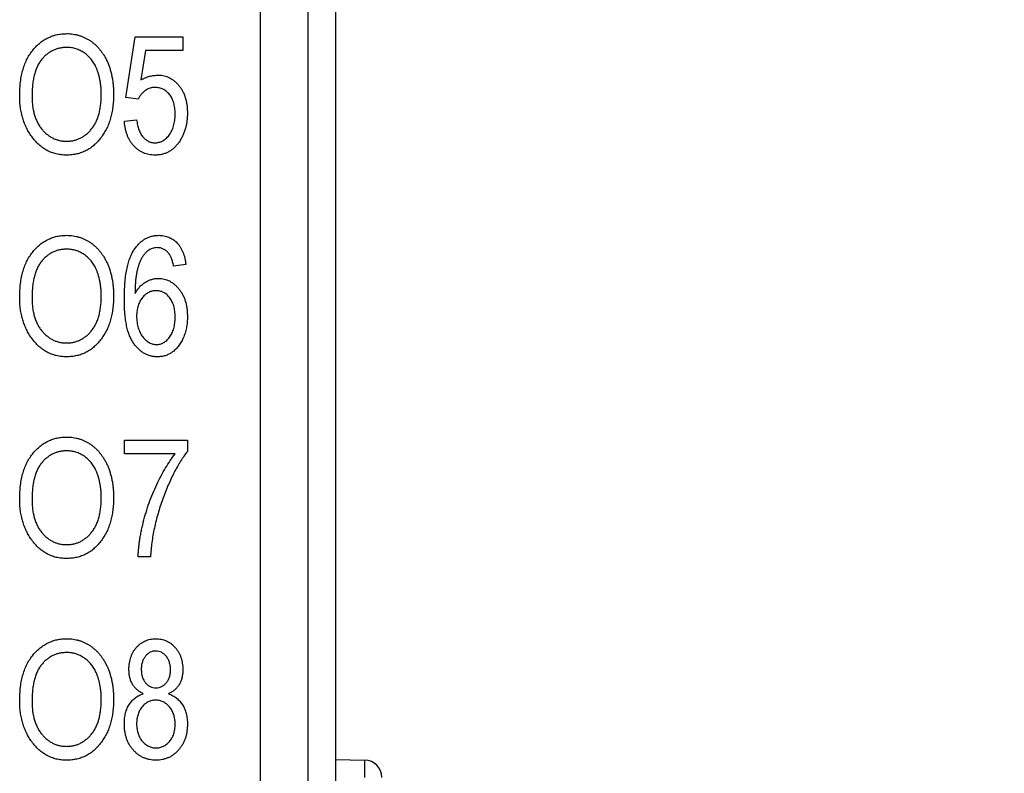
# Model space of a CAD drawing. Header units: millimetres. Extents: x 0 to 840, y 0 to 594.
# Tile 57 of 77: x 403 to 420, y 343 to 356. Entities that reach past the tile are written whole.
import ezdxf

# ---------------------------------------------------------------- set-up
doc = ezdxf.new("R2010")
doc.units = ezdxf.units.MM
doc.header["$LTSCALE"] = 2
doc.linetypes.add('SLD-Solid', pattern=[0])
doc.styles.add('SLDTEXTSTYLE2', font='ARIALN.TTF', dxfattribs={"width": 0.87})
doc.dimstyles.new('SLDDIMSTYLE0', dxfattribs={"dimtxt": 5.4, "dimasz": 5.4, "dimexe": 0, "dimexo": 0.0625, "dimgap": 1.35, "dimtad": 0, "dimdec": 1, "dimrnd": 1e-09, "dimzin": 12, "dimdsep": 46, "dimtxsty": 'SLDTEXTSTYLE2', "dimsah": 1, "dimcen": 0.09, "dimadec": 0, "dimazin": 3, "dimtfac": 1, "dimtdec": 3, "dimtofl": 0, "dimtmove": 0, "dimatfit": 3, "dimfxl": 1, "dimfrac": 2, "dimtolj": 1, "dimtzin": 12, "dimarcsym": 0})
doc.dimstyles.new('SLDDIMSTYLE1', dxfattribs={"dimtxt": 5.4, "dimasz": 5.4, "dimexe": 0, "dimexo": 0.0625, "dimgap": 1.35, "dimtad": 0, "dimdec": 1, "dimrnd": 1e-09, "dimzin": 12, "dimdsep": 46, "dimtxsty": 'SLDTEXTSTYLE2', "dimsah": 1, "dimcen": 0.09, "dimadec": 0, "dimazin": 3, "dimtfac": 1, "dimtdec": 3, "dimtmove": 0, "dimatfit": 0, "dimfxl": 1, "dimfrac": 2, "dimtolj": 1, "dimtzin": 12, "dimarcsym": 0})

# ---------------------------------------------------------------- blocks, each defined once
blk = doc.blocks.new('_D_3')
at = {"color": 1, "linetype": 'SLD-Solid', "lineweight": 18}
for p, q in [((430.196, 382.693), (430.196, 393.493)), ((406.657, 382.693), (431.696, 382.693)), ((425.996, 376.496), (425.996, 378.017)), ((425.996, 378.017), (434.396, 378.017)), ((434.396, 378.017), (434.396, 376.496)), ((425.996, 361.271), (425.996, 359.749)), ((434.396, 359.749), (434.396, 361.271)), ((425.996, 359.749), (434.396, 359.749)), ((418.528, 343.231), (431.696, 343.231)), ((430.196, 343.231), (430.196, 332.431))]:
    blk.add_line(p, q, dxfattribs=at)
for points in [[(430.196, 382.693), (431.546, 388.093), (428.846, 388.093)], [(430.196, 343.231), (428.846, 337.831), (431.546, 337.831)]]:
    blk.add_solid(points, dxfattribs=at)
at = {"color": 1, "linetype": 'SLD-Solid', "lineweight": 18, "char_height": 5.4, "attachment_point": 1, "rotation": 90, "style": 'SLDTEXTSTYLE2'}
for s, insert in [('1,554', (427.435, 361.271)), ('39,5', (427.435, 346.385))]:
    blk.add_mtext(s, dxfattribs=dict(at, insert=insert))
blk = doc.blocks.new('_D_4')
at = {"color": 1, "linetype": 'SLD-Solid', "lineweight": 18}
for p, q in [((406.657, 382.693), (446.889, 382.693)), ((445.389, 382.693), (445.389, 362.678)), ((441.189, 358.622), (441.189, 360.143)), ((441.189, 360.143), (449.589, 360.143)), ((449.589, 360.143), (449.589, 358.622)), ((441.189, 343.397), (441.189, 341.875)), ((449.589, 341.875), (449.589, 343.397)), ((441.189, 341.875), (449.589, 341.875)), ((445.389, 307.483), (445.389, 327.498)), ((418.528, 307.483), (446.889, 307.483))]:
    blk.add_line(p, q, dxfattribs=at)
for points in [[(445.389, 382.693), (444.039, 377.293), (446.739, 377.293)], [(445.389, 307.483), (446.739, 312.883), (444.039, 312.883)]]:
    blk.add_solid(points, dxfattribs=at)
at = {"color": 1, "linetype": 'SLD-Solid', "lineweight": 18, "char_height": 5.4, "attachment_point": 1, "rotation": 90, "style": 'SLDTEXTSTYLE2'}
for s, insert in [('2,961', (442.628, 343.397)), ('75,2', (442.628, 328.511))]:
    blk.add_mtext(s, dxfattribs=dict(at, insert=insert))

msp = doc.modelspace()

# ---------------------------------------------------------------- linework, layer by layer
at = {"color": 7, "linetype": 'SLD-Solid', "lineweight": 25}
for p, q in [((408.528, 380.66), (408.528, 269.726)), ((407.228, 269.812), (407.228, 380.574)), ((408.053, 269.923), (408.053, 380.463)), ((404.891, 355.135), (405.051, 356.188)), ((405.051, 356.188), (405.879, 356.188)), ((405.879, 356.188), (405.879, 355.947)), ((405.23, 355.947), (405.153, 355.44)), ((405.879, 355.947), (405.23, 355.947)), ((405.105, 355.104), (404.891, 355.135)), ((404.865, 354.72), (405.078, 354.747)), ((405.932, 352.234), (405.718, 352.207)), ((404.865, 348.947), (404.865, 349.188)), ((404.865, 349.188), (405.959, 349.188)), ((405.959, 349.188), (405.959, 348.991)), ((405.745, 348.947), (404.865, 348.947)), ((405.318, 347.16), (405.105, 347.16)), ((408.528, 343.643), (409.033, 343.634))]:
    msp.add_line(p, q, dxfattribs=at)
for centre, radius, start, end in [((404.731, 343.484), 4.305, 358.0034, 1.9966), ((409.028, 343.334), 0.3, 0, 89)]:
    msp.add_arc(centre, radius, start, end, dxfattribs=at)
for points, knots in [([(403.05, 355.16), (403.051, 355.202), (403.052, 355.284), (403.063, 355.403), (403.081, 355.515), (403.106, 355.619), (403.139, 355.716), (403.179, 355.806), (403.227, 355.888), (403.282, 355.961), (403.342, 356.027), (403.406, 356.084), (403.474, 356.133), (403.545, 356.172), (403.62, 356.204), (403.699, 356.225), (403.781, 356.239), (403.837, 356.24), (403.865, 356.241)], [0, 0, 0, 0, 0.083185, 0.161992, 0.23625, 0.306601, 0.373855, 0.437969, 0.499954, 0.560382, 0.618843, 0.675201, 0.729719, 0.783027, 0.835926, 0.889454, 0.943952, 1, 1, 1, 1]), ([(403.865, 356.241), (403.884, 356.241), (403.921, 356.24), (403.975, 356.234), (404.029, 356.224), (404.081, 356.21), (404.132, 356.193), (404.181, 356.171), (404.229, 356.145), (404.276, 356.116), (404.322, 356.083), (404.364, 356.047), (404.405, 356.006), (404.443, 355.963), (404.478, 355.915), (404.511, 355.865), (404.542, 355.81), (404.571, 355.752), (404.596, 355.692), (404.617, 355.627), (404.637, 355.56), (404.651, 355.491), (404.664, 355.418), (404.672, 355.343), (404.677, 355.265), (404.677, 355.212), (404.678, 355.185)], [0, 0, 0, 0, 0.037489, 0.074043, 0.110401, 0.146275, 0.182347, 0.218654, 0.255048, 0.29221, 0.329619, 0.367494, 0.405648, 0.444493, 0.484025, 0.524424, 0.566244, 0.609506, 0.653743, 0.699185, 0.745652, 0.793413, 0.842454, 0.893364, 0.945752, 1, 1, 1, 1]), ([(403.867, 356.001), (403.845, 356), (403.803, 355.999), (403.741, 355.989), (403.682, 355.973), (403.627, 355.95), (403.573, 355.921), (403.523, 355.885), (403.476, 355.844), (403.432, 355.795), (403.392, 355.74), (403.357, 355.677), (403.328, 355.607), (403.305, 355.531), (403.286, 355.447), (403.273, 355.356), (403.265, 355.259), (403.264, 355.191), (403.264, 355.156)], [0, 0, 0, 0, 0.054958, 0.108338, 0.160038, 0.211331, 0.262842, 0.31496, 0.368738, 0.4245, 0.48267, 0.543455, 0.607661, 0.675971, 0.749032, 0.827205, 0.91052, 1, 1, 1, 1]), ([(404.375, 355.656), (404.363, 355.681), (404.339, 355.731), (404.29, 355.797), (404.235, 355.857), (404.17, 355.908), (404.1, 355.949), (404.025, 355.979), (403.947, 355.998), (403.894, 356), (403.867, 356.001)], [0, 0, 0, 0, 0.129102, 0.254604, 0.379848, 0.506381, 0.632576, 0.754673, 0.87651, 1, 1, 1, 1]), ([(404.464, 355.191), (404.464, 355.212), (404.464, 355.255), (404.459, 355.317), (404.452, 355.378), (404.442, 355.437), (404.43, 355.494), (404.415, 355.55), (404.397, 355.603), (404.382, 355.638), (404.375, 355.656)], [0, 0, 0, 0, 0.134837, 0.265565, 0.394236, 0.519443, 0.642214, 0.762831, 0.882146, 1, 1, 1, 1]), ([(405.153, 355.44), (405.177, 355.452), (405.225, 355.477), (405.3, 355.502), (405.378, 355.518), (405.431, 355.519), (405.457, 355.52)], [0, 0, 0, 0, 0.254393, 0.502224, 0.750505, 1, 1, 1, 1]), ([(405.457, 355.52), (405.474, 355.52), (405.507, 355.519), (405.555, 355.51), (405.602, 355.496), (405.647, 355.476), (405.69, 355.451), (405.733, 355.42), (405.772, 355.383), (405.81, 355.342), (405.845, 355.295), (405.876, 355.245), (405.901, 355.19), (405.922, 355.131), (405.939, 355.069), (405.95, 355.002), (405.957, 354.932), (405.958, 354.884), (405.959, 354.859)], [0, 0, 0, 0, 0.0538061, 0.1069377, 0.1592072, 0.2119579, 0.2663795, 0.3222639, 0.3804086, 0.4420749, 0.5052669, 0.5690526, 0.6342785, 0.7013797, 0.7710154, 0.8438878, 0.9200613, 1, 1, 1, 1]), ([(403.258, 354.455), (403.241, 354.48), (403.208, 354.529), (403.166, 354.608), (403.13, 354.691), (403.101, 354.777), (403.078, 354.868), (403.062, 354.962), (403.052, 355.06), (403.051, 355.126), (403.05, 355.16)], [0, 0, 0, 0, 0.119865, 0.239021, 0.359549, 0.481025, 0.605473, 0.732971, 0.864251, 1, 1, 1, 1]), ([(403.264, 355.156), (403.264, 355.126), (403.265, 355.068), (403.273, 354.982), (403.287, 354.902), (403.306, 354.827), (403.331, 354.757), (403.361, 354.692), (403.396, 354.632), (403.437, 354.578), (403.481, 354.53), (403.529, 354.488), (403.579, 354.453), (403.631, 354.423), (403.685, 354.401), (403.742, 354.385), (403.801, 354.375), (403.842, 354.374), (403.862, 354.373)], [0, 0, 0, 0, 0.082023, 0.159802, 0.233402, 0.303224, 0.370137, 0.434703, 0.497226, 0.55843, 0.61805, 0.675057, 0.730086, 0.783881, 0.837062, 0.89041, 0.944383, 1, 1, 1, 1]), ([(403.862, 354.373), (403.883, 354.374), (403.924, 354.375), (403.985, 354.385), (404.043, 354.401), (404.098, 354.424), (404.151, 354.454), (404.201, 354.489), (404.248, 354.532), (404.293, 354.58), (404.333, 354.636), (404.369, 354.697), (404.398, 354.765), (404.422, 354.838), (404.442, 354.918), (404.454, 355.004), (404.463, 355.095), (404.464, 355.159), (404.464, 355.191)], [0, 0, 0, 0, 0.054921, 0.108599, 0.161031, 0.212837, 0.265715, 0.319184, 0.374597, 0.432566, 0.492457, 0.554225, 0.61856, 0.686314, 0.757788, 0.833648, 0.914417, 1, 1, 1, 1]), ([(404.678, 355.185), (404.677, 355.148), (404.676, 355.076), (404.666, 354.97), (404.65, 354.87), (404.627, 354.775), (404.598, 354.684), (404.562, 354.6), (404.519, 354.52), (404.485, 354.471), (404.468, 354.447)], [0, 0, 0, 0, 0.141697, 0.277473, 0.407513, 0.532866, 0.653712, 0.77105, 0.886305, 1, 1, 1, 1]), ([(405.398, 355.307), (405.383, 355.306), (405.354, 355.305), (405.31, 355.295), (405.268, 355.278), (405.228, 355.254), (405.191, 355.225), (405.158, 355.19), (405.128, 355.149), (405.113, 355.12), (405.105, 355.104)], [0, 0, 0, 0, 0.117909, 0.235217, 0.353652, 0.476927, 0.604079, 0.731177, 0.862962, 1, 1, 1, 1]), ([(405.745, 354.848), (405.745, 354.865), (405.744, 354.9), (405.739, 354.95), (405.732, 354.997), (405.721, 355.041), (405.707, 355.082), (405.691, 355.12), (405.67, 355.155), (405.647, 355.186), (405.622, 355.215), (405.594, 355.239), (405.566, 355.26), (405.535, 355.278), (405.503, 355.29), (405.469, 355.3), (405.434, 355.306), (405.41, 355.307), (405.398, 355.307)], [0, 0, 0, 0, 0.082006, 0.159777, 0.233626, 0.303439, 0.370386, 0.43454, 0.49642, 0.557348, 0.616305, 0.672528, 0.727523, 0.781559, 0.834533, 0.888255, 0.943114, 1, 1, 1, 1]), ([(405.392, 354.346), (405.404, 354.347), (405.428, 354.348), (405.462, 354.354), (405.495, 354.365), (405.527, 354.379), (405.558, 354.399), (405.587, 354.422), (405.615, 354.449), (405.642, 354.481), (405.666, 354.515), (405.687, 354.554), (405.705, 354.595), (405.72, 354.64), (405.731, 354.688), (405.739, 354.738), (405.744, 354.792), (405.745, 354.829), (405.745, 354.848)], [0, 0, 0, 0, 0.0520966, 0.1031003, 0.1537985, 0.2049926, 0.2577852, 0.312253, 0.3697956, 0.4301204, 0.492926, 0.5569916, 0.6230311, 0.6913305, 0.7631537, 0.8380939, 0.9167533, 1, 1, 1, 1]), ([(405.959, 354.859), (405.958, 354.835), (405.957, 354.786), (405.95, 354.716), (405.938, 354.647), (405.921, 354.582), (405.9, 354.519), (405.874, 354.459), (405.842, 354.401), (405.807, 354.347), (405.767, 354.297), (405.724, 354.253), (405.677, 354.216), (405.627, 354.185), (405.574, 354.162), (405.517, 354.145), (405.457, 354.135), (405.416, 354.134), (405.394, 354.133)], [0, 0, 0, 0, 0.071531, 0.140927, 0.208176, 0.273985, 0.338338, 0.402182, 0.46598, 0.529633, 0.592054, 0.651509, 0.709616, 0.766112, 0.82249, 0.879682, 0.938579, 1, 1, 1, 1]), ([(405.394, 354.133), (405.377, 354.133), (405.342, 354.134), (405.292, 354.141), (405.243, 354.154), (405.196, 354.171), (405.152, 354.193), (405.11, 354.22), (405.07, 354.252), (405.032, 354.289), (404.997, 354.329), (404.966, 354.374), (404.939, 354.422), (404.916, 354.475), (404.897, 354.531), (404.882, 354.59), (404.871, 354.654), (404.867, 354.698), (404.865, 354.72)], [0, 0, 0, 0, 0.059918, 0.117958, 0.174871, 0.230915, 0.287209, 0.344005, 0.402165, 0.462295, 0.523606, 0.585011, 0.648172, 0.713041, 0.780185, 0.849769, 0.923099, 1, 1, 1, 1]), ([(405.078, 354.747), (405.08, 354.73), (405.084, 354.699), (405.094, 354.653), (405.104, 354.61), (405.117, 354.571), (405.132, 354.535), (405.149, 354.502), (405.168, 354.472), (405.189, 354.446), (405.211, 354.422), (405.235, 354.402), (405.259, 354.385), (405.284, 354.371), (405.31, 354.36), (405.336, 354.352), (405.364, 354.347), (405.383, 354.347), (405.392, 354.346)], [0, 0, 0, 0, 0.08822, 0.171926, 0.25047, 0.324327, 0.393894, 0.460309, 0.523033, 0.583048, 0.640582, 0.695617, 0.74801, 0.799469, 0.849636, 0.899244, 0.949172, 1, 1, 1, 1]), ([(403.864, 354.133), (403.833, 354.134), (403.773, 354.136), (403.685, 354.151), (403.602, 354.177), (403.523, 354.212), (403.449, 354.258), (403.38, 354.314), (403.315, 354.38), (403.277, 354.43), (403.258, 354.455)], [0, 0, 0, 0, 0.1284641, 0.2521184, 0.3734764, 0.4930039, 0.6137088, 0.7372765, 0.8655036, 1, 1, 1, 1]), ([(404.468, 354.447), (404.449, 354.422), (404.411, 354.373), (404.346, 354.309), (404.277, 354.254), (404.203, 354.21), (404.124, 354.175), (404.042, 354.151), (403.954, 354.136), (403.894, 354.134), (403.864, 354.133)], [0, 0, 0, 0, 0.13377, 0.261469, 0.385499, 0.506358, 0.625933, 0.746904, 0.87098, 1, 1, 1, 1]), ([(403.05, 351.66), (403.051, 351.702), (403.052, 351.784), (403.063, 351.903), (403.081, 352.015), (403.106, 352.119), (403.139, 352.216), (403.179, 352.306), (403.227, 352.388), (403.282, 352.461), (403.342, 352.527), (403.406, 352.584), (403.474, 352.633), (403.545, 352.672), (403.62, 352.704), (403.699, 352.725), (403.781, 352.739), (403.837, 352.74), (403.865, 352.741)], [0, 0, 0, 0, 0.083185, 0.161992, 0.23625, 0.306601, 0.373855, 0.437969, 0.499954, 0.560382, 0.618843, 0.675201, 0.729719, 0.783027, 0.835926, 0.889454, 0.943952, 1, 1, 1, 1]), ([(403.865, 352.741), (403.884, 352.741), (403.921, 352.74), (403.975, 352.734), (404.029, 352.724), (404.081, 352.71), (404.132, 352.693), (404.181, 352.671), (404.229, 352.645), (404.276, 352.616), (404.322, 352.583), (404.364, 352.547), (404.405, 352.506), (404.443, 352.463), (404.478, 352.415), (404.511, 352.365), (404.542, 352.31), (404.571, 352.252), (404.596, 352.192), (404.617, 352.127), (404.637, 352.06), (404.651, 351.991), (404.664, 351.918), (404.672, 351.843), (404.677, 351.765), (404.677, 351.712), (404.678, 351.685)], [0, 0, 0, 0, 0.037489, 0.074043, 0.110401, 0.146275, 0.182347, 0.218654, 0.255048, 0.29221, 0.329619, 0.367494, 0.405648, 0.444493, 0.484025, 0.524424, 0.566244, 0.609506, 0.653743, 0.699185, 0.745652, 0.793413, 0.842454, 0.893364, 0.945752, 1, 1, 1, 1]), ([(404.865, 351.634), (404.865, 351.682), (404.866, 351.775), (404.874, 351.908), (404.886, 352.031), (404.904, 352.144), (404.928, 352.245), (404.957, 352.336), (404.99, 352.417), (405.03, 352.486), (405.073, 352.546), (405.119, 352.598), (405.169, 352.642), (405.221, 352.679), (405.276, 352.706), (405.335, 352.727), (405.396, 352.738), (405.438, 352.74), (405.46, 352.741)], [0, 0, 0, 0, 0.103062, 0.198532, 0.286873, 0.367757, 0.442092, 0.509908, 0.57197, 0.628525, 0.681186, 0.73033, 0.777371, 0.822314, 0.866266, 0.910062, 0.954336, 1, 1, 1, 1]), ([(405.46, 352.741), (405.475, 352.74), (405.505, 352.74), (405.55, 352.734), (405.593, 352.723), (405.634, 352.709), (405.673, 352.691), (405.709, 352.668), (405.745, 352.642), (405.777, 352.611), (405.808, 352.577), (405.835, 352.539), (405.859, 352.497), (405.88, 352.451), (405.898, 352.402), (405.913, 352.349), (405.925, 352.293), (405.929, 352.254), (405.932, 352.234)], [0, 0, 0, 0, 0.060329, 0.118921, 0.175942, 0.23175, 0.287382, 0.343441, 0.400451, 0.458854, 0.518463, 0.579625, 0.642392, 0.707011, 0.775201, 0.846204, 0.921064, 1, 1, 1, 1]), ([(403.867, 352.501), (403.845, 352.5), (403.803, 352.499), (403.741, 352.489), (403.682, 352.473), (403.627, 352.45), (403.573, 352.421), (403.523, 352.385), (403.476, 352.344), (403.432, 352.295), (403.392, 352.24), (403.357, 352.177), (403.328, 352.107), (403.305, 352.031), (403.286, 351.947), (403.273, 351.856), (403.265, 351.759), (403.264, 351.691), (403.264, 351.656)], [0, 0, 0, 0, 0.054958, 0.108338, 0.160038, 0.211331, 0.262842, 0.31496, 0.368738, 0.4245, 0.48267, 0.543455, 0.607661, 0.675971, 0.749032, 0.827205, 0.91052, 1, 1, 1, 1]), ([(404.375, 352.156), (404.363, 352.181), (404.339, 352.231), (404.29, 352.297), (404.235, 352.357), (404.17, 352.408), (404.1, 352.449), (404.025, 352.479), (403.947, 352.498), (403.894, 352.5), (403.867, 352.501)], [0, 0, 0, 0, 0.129102, 0.254604, 0.379848, 0.506381, 0.632576, 0.754673, 0.87651, 1, 1, 1, 1]), ([(405.433, 352.527), (405.419, 352.527), (405.39, 352.526), (405.347, 352.514), (405.307, 352.497), (405.27, 352.471), (405.235, 352.439), (405.201, 352.401), (405.171, 352.354), (405.153, 352.32), (405.144, 352.303)], [0, 0, 0, 0, 0.11335, 0.2245692, 0.3363754, 0.451314, 0.5732474, 0.7037766, 0.8458824, 1, 1, 1, 1]), ([(405.632, 352.43), (405.625, 352.438), (405.611, 352.453), (405.589, 352.473), (405.566, 352.49), (405.541, 352.504), (405.516, 352.514), (405.489, 352.522), (405.462, 352.526), (405.443, 352.527), (405.433, 352.527)], [0, 0, 0, 0, 0.136882, 0.266157, 0.390266, 0.513635, 0.632255, 0.753583, 0.87569, 1, 1, 1, 1]), ([(405.718, 352.207), (405.714, 352.232), (405.704, 352.277), (405.684, 352.339), (405.662, 352.39), (405.641, 352.418), (405.632, 352.43)], [0, 0, 0, 0, 0.307553, 0.575906, 0.804303, 1, 1, 1, 1]), ([(405.144, 352.303), (405.137, 352.286), (405.121, 352.25), (405.102, 352.193), (405.086, 352.13), (405.073, 352.061), (405.062, 351.986), (405.055, 351.906), (405.05, 351.82), (405.05, 351.76), (405.049, 351.73)], [0, 0, 0, 0, 0.095435, 0.198412, 0.30954, 0.429304, 0.55809, 0.695502, 0.84321, 1, 1, 1, 1]), ([(404.464, 351.691), (404.464, 351.712), (404.464, 351.755), (404.459, 351.817), (404.452, 351.878), (404.442, 351.937), (404.43, 351.994), (404.415, 352.05), (404.397, 352.103), (404.382, 352.138), (404.375, 352.156)], [0, 0, 0, 0, 0.134837, 0.265565, 0.394236, 0.519443, 0.642214, 0.762831, 0.882146, 1, 1, 1, 1]), ([(405.049, 351.73), (405.061, 351.751), (405.085, 351.791), (405.129, 351.844), (405.176, 351.891), (405.228, 351.928), (405.283, 351.957), (405.34, 351.978), (405.399, 351.991), (405.438, 351.993), (405.458, 351.994)], [0, 0, 0, 0, 0.140969, 0.274299, 0.402317, 0.52791, 0.649018, 0.767167, 0.883115, 1, 1, 1, 1]), ([(405.458, 351.994), (405.475, 351.993), (405.508, 351.992), (405.556, 351.983), (405.602, 351.969), (405.647, 351.949), (405.69, 351.924), (405.732, 351.892), (405.772, 351.855), (405.81, 351.813), (405.845, 351.767), (405.875, 351.715), (405.901, 351.661), (405.922, 351.602), (405.939, 351.539), (405.95, 351.473), (405.957, 351.403), (405.958, 351.355), (405.959, 351.33)], [0, 0, 0, 0, 0.053772, 0.105982, 0.158349, 0.211067, 0.265065, 0.321452, 0.379865, 0.441493, 0.505007, 0.569139, 0.634516, 0.701575, 0.771603, 0.843986, 0.920111, 1, 1, 1, 1]), ([(405.415, 351.78), (405.404, 351.78), (405.382, 351.78), (405.349, 351.773), (405.318, 351.764), (405.288, 351.751), (405.259, 351.734), (405.231, 351.713), (405.204, 351.689), (405.178, 351.661), (405.155, 351.63), (405.134, 351.596), (405.117, 351.559), (405.102, 351.52), (405.092, 351.478), (405.084, 351.434), (405.079, 351.387), (405.078, 351.354), (405.078, 351.338)], [0, 0, 0, 0, 0.053953, 0.106669, 0.15867, 0.212358, 0.26608, 0.32199, 0.380168, 0.441656, 0.505108, 0.568874, 0.634266, 0.701198, 0.770795, 0.843996, 0.919799, 1, 1, 1, 1]), ([(405.745, 351.323), (405.745, 351.34), (405.744, 351.374), (405.74, 351.424), (405.733, 351.471), (405.722, 351.515), (405.708, 351.556), (405.692, 351.594), (405.672, 351.629), (405.65, 351.66), (405.625, 351.688), (405.6, 351.713), (405.572, 351.733), (405.543, 351.751), (405.513, 351.764), (405.482, 351.774), (405.449, 351.779), (405.426, 351.78), (405.415, 351.78)], [0, 0, 0, 0, 0.084016, 0.162978, 0.238638, 0.309521, 0.377687, 0.442544, 0.505613, 0.567259, 0.626289, 0.68288, 0.737233, 0.790304, 0.84153, 0.893401, 0.946339, 1, 1, 1, 1]), ([(403.258, 350.955), (403.241, 350.98), (403.208, 351.029), (403.166, 351.108), (403.13, 351.191), (403.101, 351.277), (403.078, 351.368), (403.062, 351.462), (403.052, 351.56), (403.051, 351.626), (403.05, 351.66)], [0, 0, 0, 0, 0.119865, 0.239021, 0.359549, 0.481025, 0.605473, 0.732971, 0.864251, 1, 1, 1, 1]), ([(403.264, 351.656), (403.264, 351.626), (403.265, 351.568), (403.273, 351.482), (403.287, 351.402), (403.306, 351.327), (403.331, 351.257), (403.361, 351.192), (403.396, 351.132), (403.437, 351.078), (403.481, 351.03), (403.529, 350.988), (403.579, 350.953), (403.631, 350.923), (403.685, 350.901), (403.742, 350.885), (403.801, 350.875), (403.842, 350.874), (403.862, 350.873)], [0, 0, 0, 0, 0.082023, 0.159802, 0.233402, 0.303224, 0.370137, 0.434703, 0.497226, 0.55843, 0.61805, 0.675057, 0.730086, 0.783881, 0.837062, 0.89041, 0.944383, 1, 1, 1, 1]), ([(403.862, 350.873), (403.883, 350.874), (403.924, 350.875), (403.985, 350.885), (404.043, 350.901), (404.098, 350.924), (404.151, 350.954), (404.201, 350.989), (404.248, 351.032), (404.293, 351.08), (404.333, 351.136), (404.369, 351.197), (404.398, 351.265), (404.422, 351.338), (404.442, 351.418), (404.454, 351.504), (404.463, 351.595), (404.464, 351.659), (404.464, 351.691)], [0, 0, 0, 0, 0.054921, 0.108599, 0.161031, 0.212837, 0.265715, 0.319184, 0.374597, 0.432566, 0.492457, 0.554225, 0.61856, 0.686314, 0.757788, 0.833648, 0.914417, 1, 1, 1, 1]), ([(404.678, 351.685), (404.677, 351.648), (404.676, 351.576), (404.666, 351.47), (404.65, 351.37), (404.627, 351.275), (404.598, 351.184), (404.562, 351.1), (404.519, 351.02), (404.485, 350.971), (404.468, 350.947)], [0, 0, 0, 0, 0.141697, 0.277473, 0.407513, 0.532866, 0.653712, 0.77105, 0.886305, 1, 1, 1, 1]), ([(405.44, 350.633), (405.42, 350.634), (405.38, 350.635), (405.321, 350.646), (405.264, 350.664), (405.211, 350.69), (405.16, 350.722), (405.113, 350.763), (405.068, 350.81), (405.025, 350.864), (404.987, 350.928), (404.954, 351), (404.926, 351.083), (404.903, 351.174), (404.886, 351.276), (404.873, 351.387), (404.866, 351.507), (404.865, 351.591), (404.865, 351.634)], [0, 0, 0, 0, 0.047549, 0.093521, 0.138956, 0.184305, 0.230783, 0.278901, 0.32891, 0.382059, 0.438703, 0.500239, 0.567114, 0.640328, 0.719627, 0.806087, 0.899251, 1, 1, 1, 1]), ([(405.078, 351.338), (405.078, 351.32), (405.079, 351.285), (405.084, 351.233), (405.092, 351.184), (405.103, 351.138), (405.119, 351.095), (405.137, 351.054), (405.158, 351.016), (405.183, 350.981), (405.21, 350.95), (405.238, 350.922), (405.267, 350.899), (405.297, 350.88), (405.329, 350.864), (405.361, 350.854), (405.395, 350.848), (405.418, 350.847), (405.429, 350.846)], [0, 0, 0, 0, 0.081009, 0.157983, 0.231914, 0.303067, 0.371026, 0.437368, 0.502342, 0.566637, 0.628926, 0.687068, 0.742418, 0.795301, 0.847118, 0.898135, 0.948831, 1, 1, 1, 1]), ([(405.429, 350.846), (405.439, 350.847), (405.459, 350.848), (405.489, 350.854), (405.518, 350.864), (405.546, 350.878), (405.573, 350.896), (405.6, 350.918), (405.625, 350.944), (405.65, 350.974), (405.672, 351.007), (405.692, 351.043), (405.708, 351.082), (405.722, 351.125), (405.733, 351.17), (405.74, 351.218), (405.744, 351.269), (405.745, 351.304), (405.745, 351.323)], [0, 0, 0, 0, 0.048283, 0.096035, 0.143619, 0.192901, 0.244328, 0.298654, 0.356047, 0.416962, 0.480652, 0.545322, 0.612731, 0.682642, 0.755944, 0.833404, 0.914177, 1, 1, 1, 1]), ([(405.959, 351.33), (405.958, 351.297), (405.956, 351.231), (405.942, 351.135), (405.919, 351.045), (405.892, 350.972), (405.866, 350.919), (405.846, 350.881), (405.824, 350.846), (405.801, 350.814), (405.777, 350.784), (405.751, 350.758), (405.724, 350.733), (405.687, 350.705), (405.637, 350.676), (405.574, 350.651), (405.508, 350.636), (405.463, 350.634), (405.44, 350.633)], [0, 0, 0, 0, 0.103592, 0.202926, 0.299558, 0.394384, 0.440673, 0.484858, 0.52709, 0.568243, 0.60744, 0.645861, 0.682815, 0.719465, 0.790975, 0.860075, 0.929527, 1, 1, 1, 1]), ([(403.864, 350.633), (403.833, 350.634), (403.773, 350.636), (403.685, 350.651), (403.602, 350.677), (403.523, 350.712), (403.449, 350.758), (403.38, 350.814), (403.315, 350.88), (403.277, 350.93), (403.258, 350.955)], [0, 0, 0, 0, 0.1284641, 0.2521184, 0.3734764, 0.4930039, 0.6137088, 0.7372765, 0.8655036, 1, 1, 1, 1]), ([(404.468, 350.947), (404.449, 350.922), (404.411, 350.873), (404.346, 350.809), (404.277, 350.754), (404.203, 350.71), (404.124, 350.675), (404.042, 350.651), (403.954, 350.636), (403.894, 350.634), (403.864, 350.633)], [0, 0, 0, 0, 0.13377, 0.261469, 0.385499, 0.506358, 0.625933, 0.746904, 0.87098, 1, 1, 1, 1]), ([(403.05, 348.16), (403.051, 348.202), (403.052, 348.284), (403.063, 348.403), (403.081, 348.515), (403.106, 348.619), (403.139, 348.716), (403.179, 348.806), (403.227, 348.888), (403.282, 348.961), (403.342, 349.027), (403.406, 349.084), (403.474, 349.133), (403.545, 349.172), (403.62, 349.204), (403.699, 349.225), (403.781, 349.239), (403.837, 349.24), (403.865, 349.241)], [0, 0, 0, 0, 0.083185, 0.161992, 0.23625, 0.306601, 0.373855, 0.437969, 0.499954, 0.560382, 0.618843, 0.675201, 0.729719, 0.783027, 0.835926, 0.889454, 0.943952, 1, 1, 1, 1]), ([(403.865, 349.241), (403.884, 349.241), (403.921, 349.24), (403.975, 349.234), (404.029, 349.224), (404.081, 349.21), (404.132, 349.193), (404.181, 349.171), (404.229, 349.145), (404.276, 349.116), (404.322, 349.083), (404.364, 349.047), (404.405, 349.006), (404.443, 348.963), (404.478, 348.915), (404.511, 348.865), (404.542, 348.81), (404.571, 348.752), (404.596, 348.692), (404.617, 348.627), (404.637, 348.56), (404.651, 348.491), (404.664, 348.418), (404.672, 348.343), (404.677, 348.265), (404.677, 348.212), (404.678, 348.185)], [0, 0, 0, 0, 0.037489, 0.074043, 0.110401, 0.146275, 0.182347, 0.218654, 0.255048, 0.29221, 0.329619, 0.367494, 0.405648, 0.444493, 0.484025, 0.524424, 0.566244, 0.609506, 0.653743, 0.699185, 0.745652, 0.793413, 0.842454, 0.893364, 0.945752, 1, 1, 1, 1]), ([(403.867, 349.001), (403.845, 349), (403.803, 348.999), (403.741, 348.989), (403.682, 348.973), (403.627, 348.95), (403.573, 348.921), (403.523, 348.885), (403.476, 348.844), (403.432, 348.795), (403.392, 348.74), (403.357, 348.677), (403.328, 348.607), (403.305, 348.531), (403.286, 348.447), (403.273, 348.356), (403.265, 348.259), (403.264, 348.191), (403.264, 348.156)], [0, 0, 0, 0, 0.054958, 0.108338, 0.160038, 0.211331, 0.262842, 0.31496, 0.368738, 0.4245, 0.48267, 0.543455, 0.607661, 0.675971, 0.749032, 0.827205, 0.91052, 1, 1, 1, 1]), ([(404.375, 348.656), (404.363, 348.681), (404.339, 348.731), (404.29, 348.797), (404.235, 348.857), (404.17, 348.908), (404.1, 348.949), (404.025, 348.979), (403.947, 348.998), (403.894, 349), (403.867, 349.001)], [0, 0, 0, 0, 0.129102, 0.254604, 0.379848, 0.506381, 0.632576, 0.754673, 0.87651, 1, 1, 1, 1]), ([(405.959, 348.991), (405.938, 348.964), (405.897, 348.909), (405.839, 348.82), (405.783, 348.726), (405.728, 348.626), (405.676, 348.52), (405.626, 348.408), (405.577, 348.289), (405.53, 348.167), (405.486, 348.041), (405.448, 347.914), (405.414, 347.788), (405.385, 347.662), (405.36, 347.536), (405.341, 347.41), (405.327, 347.285), (405.321, 347.201), (405.318, 347.16)], [0, 0, 0, 0, 0.051766, 0.105368, 0.161214, 0.219219, 0.279368, 0.341942, 0.406906, 0.474318, 0.542547, 0.609989, 0.676524, 0.742496, 0.807525, 0.872121, 0.936171, 1, 1, 1, 1]), ([(405.105, 347.16), (405.105, 347.182), (405.107, 347.226), (405.111, 347.295), (405.119, 347.366), (405.129, 347.44), (405.142, 347.517), (405.156, 347.596), (405.174, 347.678), (405.2, 347.791), (405.239, 347.932), (405.293, 348.098), (405.355, 348.26), (405.425, 348.416), (405.499, 348.565), (405.578, 348.703), (405.658, 348.831), (405.716, 348.909), (405.745, 348.947)], [0, 0, 0, 0, 0.034223, 0.069799, 0.107016, 0.145677, 0.186029, 0.227845, 0.271443, 0.316592, 0.408111, 0.498529, 0.588691, 0.678224, 0.765341, 0.847733, 0.925971, 1, 1, 1, 1]), ([(404.464, 348.191), (404.464, 348.212), (404.464, 348.255), (404.459, 348.317), (404.452, 348.378), (404.442, 348.437), (404.43, 348.494), (404.415, 348.55), (404.397, 348.603), (404.382, 348.638), (404.375, 348.656)], [0, 0, 0, 0, 0.134837, 0.265565, 0.394236, 0.519443, 0.642214, 0.762831, 0.882146, 1, 1, 1, 1]), ([(403.258, 347.455), (403.241, 347.48), (403.208, 347.529), (403.166, 347.608), (403.13, 347.691), (403.101, 347.777), (403.078, 347.868), (403.062, 347.962), (403.052, 348.06), (403.051, 348.126), (403.05, 348.16)], [0, 0, 0, 0, 0.119865, 0.239021, 0.359549, 0.481025, 0.605473, 0.732971, 0.864251, 1, 1, 1, 1]), ([(403.264, 348.156), (403.264, 348.126), (403.265, 348.068), (403.273, 347.982), (403.287, 347.902), (403.306, 347.827), (403.331, 347.757), (403.361, 347.692), (403.396, 347.632), (403.437, 347.578), (403.481, 347.53), (403.529, 347.488), (403.579, 347.453), (403.631, 347.423), (403.685, 347.401), (403.742, 347.385), (403.801, 347.375), (403.842, 347.374), (403.862, 347.373)], [0, 0, 0, 0, 0.082023, 0.159802, 0.233402, 0.303224, 0.370137, 0.434703, 0.497226, 0.55843, 0.61805, 0.675057, 0.730086, 0.783881, 0.837062, 0.89041, 0.944383, 1, 1, 1, 1]), ([(403.862, 347.373), (403.883, 347.374), (403.924, 347.375), (403.985, 347.385), (404.043, 347.401), (404.098, 347.424), (404.151, 347.454), (404.201, 347.489), (404.248, 347.532), (404.293, 347.58), (404.333, 347.636), (404.369, 347.697), (404.398, 347.765), (404.422, 347.838), (404.442, 347.918), (404.454, 348.004), (404.463, 348.095), (404.464, 348.159), (404.464, 348.191)], [0, 0, 0, 0, 0.054921, 0.108599, 0.161031, 0.212837, 0.265715, 0.319184, 0.374597, 0.432566, 0.492457, 0.554225, 0.61856, 0.686314, 0.757788, 0.833648, 0.914417, 1, 1, 1, 1]), ([(404.678, 348.185), (404.677, 348.148), (404.676, 348.076), (404.666, 347.97), (404.65, 347.87), (404.627, 347.775), (404.598, 347.684), (404.562, 347.6), (404.519, 347.52), (404.485, 347.471), (404.468, 347.447)], [0, 0, 0, 0, 0.141697, 0.277473, 0.407513, 0.532866, 0.653712, 0.77105, 0.886305, 1, 1, 1, 1]), ([(403.864, 347.133), (403.833, 347.134), (403.773, 347.136), (403.685, 347.151), (403.602, 347.177), (403.523, 347.212), (403.449, 347.258), (403.38, 347.314), (403.315, 347.38), (403.277, 347.43), (403.258, 347.455)], [0, 0, 0, 0, 0.1284641, 0.2521184, 0.3734764, 0.4930039, 0.6137088, 0.7372765, 0.8655036, 1, 1, 1, 1]), ([(404.468, 347.447), (404.449, 347.422), (404.411, 347.373), (404.346, 347.309), (404.277, 347.254), (404.203, 347.21), (404.124, 347.175), (404.042, 347.151), (403.954, 347.136), (403.894, 347.134), (403.864, 347.133)], [0, 0, 0, 0, 0.13377, 0.261469, 0.385499, 0.506358, 0.625933, 0.746904, 0.87098, 1, 1, 1, 1]), ([(403.05, 344.66), (403.051, 344.702), (403.052, 344.784), (403.063, 344.903), (403.081, 345.015), (403.106, 345.119), (403.139, 345.216), (403.179, 345.306), (403.227, 345.388), (403.282, 345.461), (403.342, 345.527), (403.406, 345.584), (403.474, 345.633), (403.545, 345.672), (403.62, 345.704), (403.699, 345.725), (403.781, 345.739), (403.837, 345.74), (403.865, 345.741)], [0, 0, 0, 0, 0.083185, 0.161992, 0.23625, 0.306601, 0.373855, 0.437969, 0.499954, 0.560382, 0.618843, 0.675201, 0.729719, 0.783027, 0.835926, 0.889454, 0.943952, 1, 1, 1, 1]), ([(403.865, 345.741), (403.884, 345.741), (403.921, 345.74), (403.975, 345.734), (404.029, 345.724), (404.081, 345.71), (404.132, 345.693), (404.181, 345.671), (404.229, 345.645), (404.276, 345.616), (404.322, 345.583), (404.364, 345.547), (404.405, 345.506), (404.443, 345.463), (404.478, 345.415), (404.511, 345.365), (404.542, 345.31), (404.571, 345.252), (404.596, 345.192), (404.617, 345.127), (404.637, 345.06), (404.651, 344.991), (404.664, 344.918), (404.672, 344.843), (404.677, 344.765), (404.677, 344.712), (404.678, 344.685)], [0, 0, 0, 0, 0.037489, 0.074043, 0.110401, 0.146275, 0.182347, 0.218654, 0.255048, 0.29221, 0.329619, 0.367494, 0.405648, 0.444493, 0.484025, 0.524424, 0.566244, 0.609506, 0.653743, 0.699185, 0.745652, 0.793413, 0.842454, 0.893364, 0.945752, 1, 1, 1, 1]), ([(404.945, 345.21), (404.945, 345.229), (404.946, 345.266), (404.952, 345.321), (404.963, 345.374), (404.977, 345.423), (404.996, 345.47), (405.019, 345.514), (405.045, 345.555), (405.076, 345.593), (405.11, 345.628), (405.147, 345.658), (405.185, 345.684), (405.226, 345.705), (405.269, 345.721), (405.314, 345.733), (405.361, 345.739), (405.393, 345.74), (405.409, 345.741)], [0, 0, 0, 0, 0.072859, 0.142428, 0.209686, 0.274478, 0.337673, 0.400213, 0.462411, 0.525038, 0.586597, 0.646181, 0.704422, 0.762, 0.819617, 0.877972, 0.938188, 1, 1, 1, 1]), ([(405.409, 345.741), (405.426, 345.74), (405.458, 345.739), (405.506, 345.732), (405.551, 345.72), (405.595, 345.704), (405.636, 345.683), (405.675, 345.657), (405.712, 345.626), (405.746, 345.591), (405.777, 345.552), (405.804, 345.51), (405.827, 345.465), (405.846, 345.418), (405.861, 345.367), (405.871, 345.314), (405.877, 345.259), (405.878, 345.221), (405.879, 345.201)], [0, 0, 0, 0, 0.061559, 0.121611, 0.179741, 0.237123, 0.294683, 0.352917, 0.412489, 0.474386, 0.53704, 0.59918, 0.661862, 0.725233, 0.79036, 0.857798, 0.927532, 1, 1, 1, 1]), ([(403.867, 345.501), (403.845, 345.5), (403.803, 345.499), (403.741, 345.489), (403.682, 345.473), (403.627, 345.45), (403.573, 345.421), (403.523, 345.385), (403.476, 345.344), (403.432, 345.295), (403.392, 345.24), (403.357, 345.177), (403.328, 345.107), (403.305, 345.031), (403.286, 344.947), (403.273, 344.856), (403.265, 344.759), (403.264, 344.691), (403.264, 344.656)], [0, 0, 0, 0, 0.054958, 0.108338, 0.160038, 0.211331, 0.262842, 0.31496, 0.368738, 0.4245, 0.48267, 0.543455, 0.607661, 0.675971, 0.749032, 0.827205, 0.91052, 1, 1, 1, 1]), ([(404.375, 345.156), (404.363, 345.181), (404.339, 345.231), (404.29, 345.297), (404.235, 345.357), (404.17, 345.408), (404.1, 345.449), (404.025, 345.479), (403.947, 345.498), (403.894, 345.5), (403.867, 345.501)], [0, 0, 0, 0, 0.129102, 0.254604, 0.379848, 0.506381, 0.632576, 0.754673, 0.87651, 1, 1, 1, 1]), ([(405.41, 345.527), (405.394, 345.526), (405.36, 345.525), (405.313, 345.507), (405.269, 345.478), (405.231, 345.439), (405.199, 345.392), (405.175, 345.338), (405.16, 345.279), (405.159, 345.237), (405.158, 345.216)], [0, 0, 0, 0, 0.113055, 0.223568, 0.337873, 0.461062, 0.590442, 0.720447, 0.855389, 1, 1, 1, 1]), ([(405.665, 345.202), (405.664, 345.225), (405.663, 345.269), (405.648, 345.332), (405.624, 345.388), (405.592, 345.437), (405.552, 345.477), (405.508, 345.506), (405.461, 345.524), (405.427, 345.526), (405.41, 345.527)], [0, 0, 0, 0, 0.149314, 0.288146, 0.419593, 0.547837, 0.669882, 0.782759, 0.890251, 1, 1, 1, 1]), ([(404.464, 344.691), (404.464, 344.712), (404.464, 344.755), (404.459, 344.817), (404.452, 344.878), (404.442, 344.937), (404.43, 344.994), (404.415, 345.05), (404.397, 345.103), (404.382, 345.138), (404.375, 345.156)], [0, 0, 0, 0, 0.134837, 0.265565, 0.394236, 0.519443, 0.642214, 0.762831, 0.882146, 1, 1, 1, 1]), ([(405.194, 344.787), (405.175, 344.797), (405.136, 344.816), (405.085, 344.854), (405.042, 344.898), (405.006, 344.948), (404.978, 345.004), (404.959, 345.067), (404.946, 345.136), (404.945, 345.185), (404.945, 345.21)], [0, 0, 0, 0, 0.126064, 0.245952, 0.362221, 0.478943, 0.598521, 0.723223, 0.856152, 1, 1, 1, 1]), ([(405.158, 345.216), (405.159, 345.192), (405.16, 345.146), (405.174, 345.081), (405.198, 345.024), (405.23, 344.976), (405.268, 344.936), (405.313, 344.908), (405.361, 344.89), (405.395, 344.888), (405.413, 344.887)], [0, 0, 0, 0, 0.15398, 0.29463, 0.425136, 0.55025, 0.669074, 0.780244, 0.887961, 1, 1, 1, 1]), ([(405.413, 344.887), (405.43, 344.888), (405.463, 344.89), (405.511, 344.908), (405.555, 344.936), (405.593, 344.975), (405.625, 345.022), (405.649, 345.076), (405.663, 345.137), (405.664, 345.18), (405.665, 345.202)], [0, 0, 0, 0, 0.113059, 0.222672, 0.33632, 0.457852, 0.584887, 0.714685, 0.851932, 1, 1, 1, 1]), ([(405.879, 345.201), (405.878, 345.177), (405.877, 345.131), (405.865, 345.064), (405.846, 345.003), (405.819, 344.948), (405.784, 344.898), (405.74, 344.855), (405.69, 344.816), (405.651, 344.797), (405.631, 344.787)], [0, 0, 0, 0, 0.140756, 0.271135, 0.394737, 0.513201, 0.629757, 0.748688, 0.870567, 1, 1, 1, 1]), ([(404.865, 344.263), (404.865, 344.28), (404.865, 344.313), (404.869, 344.362), (404.877, 344.408), (404.885, 344.452), (404.898, 344.493), (404.913, 344.533), (404.931, 344.57), (404.951, 344.605), (404.975, 344.637), (404.999, 344.667), (405.027, 344.694), (405.056, 344.718), (405.087, 344.74), (405.121, 344.758), (405.157, 344.774), (405.182, 344.783), (405.194, 344.787)], [0, 0, 0, 0, 0.075669, 0.148457, 0.21866, 0.285728, 0.350399, 0.413912, 0.475705, 0.535962, 0.595119, 0.653233, 0.710261, 0.767093, 0.824148, 0.882076, 0.940284, 1, 1, 1, 1]), ([(405.631, 344.787), (405.644, 344.782), (405.67, 344.772), (405.705, 344.752), (405.74, 344.732), (405.771, 344.708), (405.801, 344.683), (405.827, 344.655), (405.852, 344.624), (405.874, 344.592), (405.895, 344.557), (405.912, 344.52), (405.926, 344.481), (405.938, 344.44), (405.947, 344.397), (405.954, 344.352), (405.958, 344.305), (405.958, 344.273), (405.959, 344.256)], [0, 0, 0, 0, 0.062416, 0.123043, 0.182501, 0.241467, 0.299463, 0.357338, 0.415967, 0.475224, 0.535113, 0.59632, 0.658388, 0.722051, 0.787838, 0.856034, 0.92627, 1, 1, 1, 1]), ([(403.258, 343.955), (403.241, 343.98), (403.208, 344.029), (403.166, 344.108), (403.13, 344.191), (403.101, 344.277), (403.078, 344.368), (403.062, 344.462), (403.052, 344.56), (403.051, 344.626), (403.05, 344.66)], [0, 0, 0, 0, 0.119865, 0.239021, 0.359549, 0.481025, 0.605473, 0.732971, 0.864251, 1, 1, 1, 1]), ([(403.264, 344.656), (403.264, 344.626), (403.265, 344.568), (403.273, 344.482), (403.287, 344.402), (403.306, 344.327), (403.331, 344.257), (403.361, 344.192), (403.396, 344.132), (403.437, 344.078), (403.481, 344.03), (403.529, 343.988), (403.579, 343.953), (403.631, 343.923), (403.685, 343.901), (403.742, 343.885), (403.801, 343.875), (403.842, 343.874), (403.862, 343.873)], [0, 0, 0, 0, 0.082023, 0.159802, 0.233402, 0.303224, 0.370137, 0.434703, 0.497226, 0.55843, 0.61805, 0.675057, 0.730086, 0.783881, 0.837062, 0.89041, 0.944383, 1, 1, 1, 1]), ([(403.862, 343.873), (403.883, 343.874), (403.924, 343.875), (403.985, 343.885), (404.043, 343.901), (404.098, 343.924), (404.151, 343.954), (404.201, 343.989), (404.248, 344.032), (404.293, 344.08), (404.333, 344.136), (404.369, 344.197), (404.398, 344.265), (404.422, 344.338), (404.442, 344.418), (404.454, 344.504), (404.463, 344.595), (404.464, 344.659), (404.464, 344.691)], [0, 0, 0, 0, 0.054921, 0.108599, 0.161031, 0.212837, 0.265715, 0.319184, 0.374597, 0.432566, 0.492457, 0.554225, 0.61856, 0.686314, 0.757788, 0.833648, 0.914417, 1, 1, 1, 1]), ([(404.678, 344.685), (404.677, 344.648), (404.676, 344.576), (404.666, 344.47), (404.65, 344.37), (404.627, 344.275), (404.598, 344.184), (404.562, 344.1), (404.519, 344.02), (404.485, 343.971), (404.468, 343.947)], [0, 0, 0, 0, 0.141697, 0.277473, 0.407513, 0.532866, 0.653712, 0.77105, 0.886305, 1, 1, 1, 1]), ([(405.407, 344.674), (405.396, 344.673), (405.374, 344.673), (405.341, 344.667), (405.31, 344.658), (405.28, 344.645), (405.251, 344.629), (405.224, 344.61), (405.198, 344.586), (405.173, 344.559), (405.151, 344.53), (405.131, 344.498), (405.115, 344.464), (405.101, 344.428), (405.091, 344.39), (405.083, 344.35), (405.079, 344.308), (405.078, 344.279), (405.078, 344.264)], [0, 0, 0, 0, 0.057718, 0.113997, 0.168941, 0.224454, 0.279894, 0.33756, 0.39702, 0.458971, 0.522456, 0.586053, 0.650035, 0.715593, 0.782758, 0.852272, 0.924506, 1, 1, 1, 1]), ([(405.745, 344.256), (405.745, 344.271), (405.744, 344.301), (405.739, 344.345), (405.732, 344.386), (405.721, 344.425), (405.707, 344.462), (405.69, 344.497), (405.67, 344.529), (405.647, 344.559), (405.621, 344.586), (405.594, 344.609), (405.567, 344.63), (405.537, 344.645), (405.506, 344.658), (405.475, 344.667), (405.441, 344.673), (405.419, 344.673), (405.407, 344.674)], [0, 0, 0, 0, 0.0765828, 0.1500361, 0.2200443, 0.2874206, 0.3528097, 0.4172181, 0.4803473, 0.5438093, 0.605323, 0.6644902, 0.7218334, 0.7778616, 0.8321299, 0.8871776, 0.9428809, 1, 1, 1, 1]), ([(405.413, 343.633), (405.394, 343.634), (405.356, 343.635), (405.3, 343.643), (405.248, 343.657), (405.197, 343.675), (405.149, 343.7), (405.104, 343.73), (405.061, 343.766), (405.021, 343.806), (404.984, 343.851), (404.952, 343.9), (404.925, 343.952), (404.903, 344.008), (404.886, 344.067), (404.873, 344.129), (404.866, 344.195), (404.865, 344.24), (404.865, 344.263)], [0, 0, 0, 0, 0.061556, 0.120966, 0.178991, 0.236084, 0.293664, 0.351488, 0.410698, 0.472125, 0.534187, 0.596583, 0.658748, 0.722528, 0.787944, 0.855653, 0.926446, 1, 1, 1, 1]), ([(405.078, 344.264), (405.078, 344.249), (405.079, 344.219), (405.084, 344.175), (405.091, 344.134), (405.102, 344.095), (405.116, 344.058), (405.133, 344.023), (405.153, 343.991), (405.176, 343.961), (405.201, 343.934), (405.228, 343.911), (405.256, 343.891), (405.284, 343.874), (405.315, 343.862), (405.346, 343.853), (405.379, 343.847), (405.402, 343.847), (405.413, 343.846)], [0, 0, 0, 0, 0.076892, 0.150642, 0.220934, 0.288391, 0.354293, 0.418655, 0.482039, 0.545208, 0.607002, 0.666408, 0.723009, 0.778376, 0.833509, 0.888109, 0.943348, 1, 1, 1, 1]), ([(405.413, 343.846), (405.424, 343.847), (405.447, 343.847), (405.48, 343.853), (405.511, 343.862), (405.542, 343.874), (405.571, 343.889), (405.598, 343.909), (405.624, 343.932), (405.649, 343.957), (405.671, 343.987), (405.691, 344.018), (405.708, 344.052), (405.722, 344.088), (405.732, 344.127), (405.739, 344.168), (405.744, 344.211), (405.745, 344.241), (405.745, 344.256)], [0, 0, 0, 0, 0.058077, 0.114016, 0.169794, 0.224704, 0.28009, 0.337001, 0.395163, 0.456708, 0.519249, 0.581862, 0.645768, 0.710931, 0.778373, 0.848859, 0.92284, 1, 1, 1, 1]), ([(405.959, 344.256), (405.958, 344.234), (405.957, 344.19), (405.949, 344.126), (405.938, 344.064), (405.92, 344.006), (405.898, 343.951), (405.871, 343.9), (405.839, 343.851), (405.803, 343.806), (405.763, 343.766), (405.72, 343.73), (405.675, 343.7), (405.627, 343.675), (405.576, 343.657), (405.524, 343.643), (405.469, 343.635), (405.432, 343.634), (405.413, 343.633)], [0, 0, 0, 0, 0.07249, 0.142252, 0.209226, 0.274431, 0.338014, 0.400608, 0.463005, 0.525687, 0.587727, 0.64718, 0.705582, 0.763337, 0.821001, 0.879169, 0.938728, 1, 1, 1, 1]), ([(403.864, 343.633), (403.833, 343.634), (403.773, 343.636), (403.685, 343.651), (403.602, 343.677), (403.523, 343.712), (403.449, 343.758), (403.38, 343.814), (403.315, 343.88), (403.277, 343.93), (403.258, 343.955)], [0, 0, 0, 0, 0.1284641, 0.2521184, 0.3734764, 0.4930039, 0.6137088, 0.7372765, 0.8655036, 1, 1, 1, 1]), ([(404.468, 343.947), (404.449, 343.922), (404.411, 343.873), (404.346, 343.809), (404.277, 343.754), (404.203, 343.71), (404.124, 343.675), (404.042, 343.651), (403.954, 343.636), (403.894, 343.634), (403.864, 343.633)], [0, 0, 0, 0, 0.13377, 0.261469, 0.385499, 0.506358, 0.625933, 0.746904, 0.87098, 1, 1, 1, 1])]:
    msp.add_open_spline(points, degree=3, knots=knots, dxfattribs=at)

# ---------------------------------------------------------------- dimensions: what is measured, and where the dimension line sits
at = {"color": 1, "linetype": 'SLD-Solid', "lineweight": 18}
for base, p2, dimstyle, picture, middle in [((430.196, 343.231), (416.528, 343.231), 'SLDDIMSTYLE1', '_D_3', (430.196, 362.962)), ((445.389, 307.483), (416.528, 307.483), 'SLDDIMSTYLE0', '_D_4', (445.389, 345.088))]:
    dim = msp.add_linear_dim(base=base, p1=(404.657, 382.693), p2=p2, angle=90, dimstyle=dimstyle, dxfattribs=at)
    dim.commit()
    dim.dimension.update_dxf_attribs({"geometry": picture, "text_midpoint": middle, "dimtype": 160})

doc.saveas('drawing.dxf')
